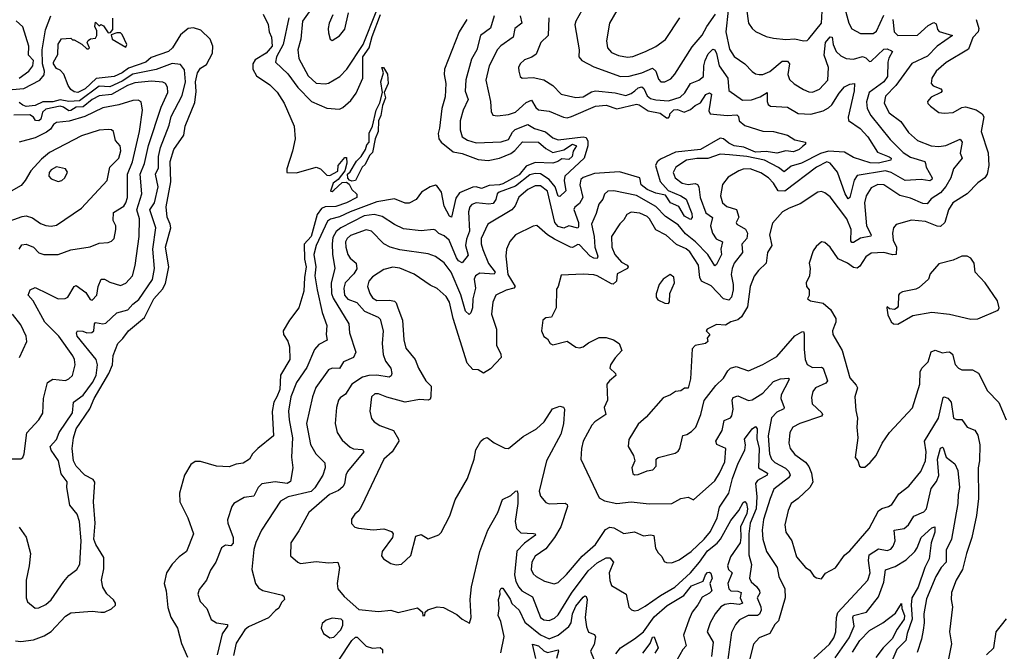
# Model space of a CAD drawing. Extents: x 1245515 to 1420776, y 606314 to 671314.
# Tile 240 of 256: x 1369288 to 1374823, y 624475 to 628024. Entities that reach past the tile are written whole.
import ezdxf

# ---------------------------------------------------------------- set-up
doc = ezdxf.new("R2010")
doc.units = 0

msp = doc.modelspace()

# ---------------------------------------------------------------- linework, layer by layer
at = {"layer": '0CON10XD'}
for points in [[(1372465.9, 628105), (1372414.1, 628015.9), (1372409.6, 627995), (1372432.5, 627855), (1372430.8, 627815), (1372448.8, 627795), (1372515, 627758.7), (1372665, 627705.3), (1372715, 627706.3), (1372786.2, 627725), (1372845, 627752.3), (1372865, 627735.4), (1372879.6, 627689.6), (1372892.5, 627675), (1372915, 627675.4), (1372947.8, 627692.2), (1372971.4, 627718.6), (1373069.2, 627870.8), (1373125, 627937.8), (1373150, 627985), (1373199.7, 628055)], [(1373374.6, 628085), (1373385.7, 628005), (1373405, 627974.2), (1373425, 627956.9), (1373485, 627930), (1373525, 627919.4), (1373595, 627913.1), (1373645, 627915.5), (1373695, 627905.6), (1373715, 627907.5), (1373725, 627915.7), (1373794.7, 628005), (1373801.1, 628105)], [(1373920, 628115), (1373948.8, 628005), (1373965, 627972.2), (1374015, 627946.5), (1374085, 627945.5), (1374105, 627960), (1374145, 628048.5)], [(1369245, 627631.5), (1369312.3, 627637.7), (1369400.5, 627685), (1369425, 627713.5), (1369428.4, 627735), (1369417.3, 627775), (1369414.9, 627855), (1369433.1, 627966.9), (1369463.7, 628046.3)], [(1371954.7, 628045), (1371934.1, 627975.9), (1371878.8, 627935), (1371857.8, 627855), (1371827.8, 627802.2), (1371796.1, 627686.1), (1371791.7, 627621.7), (1371808.8, 627575), (1371781.3, 627515), (1371763.8, 627455), (1371764.6, 627404.6), (1371776, 627366), (1371806.2, 627346.2), (1371855, 627332.1), (1371995, 627337.2), (1372035, 627350.9), (1372057.5, 627392.5), (1372073.1, 627406.9), (1372145, 627435.7), (1372182.4, 627412.4), (1372243.8, 627393.8), (1372285, 627360.5), (1372315, 627348.8), (1372455, 627365.9), (1372472.5, 627362.5), (1372481, 627341), (1372481.2, 627315), (1372461.5, 627245), (1372352.8, 627145), (1372349.3, 627120.7), (1372358.3, 627061.7), (1372325, 627030.4), (1372315, 627031.9), (1372297.6, 627085), (1372265.1, 627125.1), (1372215, 627156.9), (1372185, 627160.4), (1372155, 627152.4), (1372075, 627088.3), (1371983.8, 627055), (1371972.7, 627045), (1371965, 627013.3), (1371949, 626991), (1371925, 626986.6), (1371855, 626994), (1371829.4, 626985), (1371818.5, 626971.5), (1371811.2, 626945), (1371817.5, 626835), (1371799.7, 626790.3), (1371794.1, 626755), (1371808.9, 626701.1), (1371775, 626658.2), (1371755, 626668.2), (1371743.1, 626685), (1371701.9, 626785), (1371675, 626809.6), (1371645, 626822.9), (1371625, 626840.5), (1371615, 626844.5), (1371545, 626837.1), (1371445, 626849.4), (1371395, 626873.3), (1371325, 626918.6), (1371280.2, 626929.8), (1371225, 626921), (1371093.9, 626855), (1371066.3, 626833.7), (1371049.2, 626800.8), (1371044, 626765), (1371046.6, 626706.6), (1371059.7, 626625), (1371040, 626545), (1371040.5, 626485), (1371049.9, 626459.9), (1371138.9, 626315), (1371142.5, 626265), (1371178.2, 626155), (1371164.6, 626125.4), (1371108.8, 626101.2), (1371085, 626064.4), (1371044, 626066), (1371025, 626056.9), (1370952.7, 625957.3), (1370934.7, 625905), (1370900, 625755), (1370923.1, 625636.9), (1370953.5, 625585), (1371003.5, 625533.5), (1371005.5, 625505.5), (1370991.8, 625465), (1370947.3, 625392.7), (1370927.5, 625372.5), (1370796.6, 625343.4), (1370755, 625318.5), (1370647.3, 625155), (1370615, 625085.8), (1370605, 625046.7), (1370593.3, 624935), (1370613.1, 624855), (1370631.1, 624831.1), (1370655, 624816.2), (1370765, 624790), (1370773.3, 624785), (1370776.7, 624765), (1370760.8, 624749.2), (1370745, 624716.7), (1370725.5, 624704.5), (1370687.4, 624662.6), (1370575, 624612.3), (1370554.2, 624595), (1370505, 624520.5), (1370490.3, 624450.2)], [(1370656.2, 628055), (1370685, 627997.5), (1370691.2, 627955), (1370703.8, 627925), (1370707.2, 627875), (1370672.9, 627835), (1370611.2, 627798.8), (1370599.5, 627775), (1370598.9, 627745), (1370618.8, 627708.8), (1370695, 627657.5), (1370735, 627616.2), (1370775.7, 627555), (1370830.8, 627425), (1370836.1, 627353.9), (1370822, 627285), (1370790, 627185), (1370790, 627165), (1370845, 627162.5), (1370955, 627196), (1370980, 627185), (1371015, 627150), (1371031.7, 627148.3), (1371076.4, 627173.6), (1371077.5, 627205), (1371115, 627250), (1371125, 627250), (1371127, 627217), (1371116.2, 627173.8), (1371077.5, 627125)], [(1370801.1, 628035), (1370770, 627885), (1370731.9, 627815), (1370725.4, 627785), (1370795, 627720.6), (1370852.2, 627642.2), (1370928.8, 627565), (1371015, 627526.5), (1371085, 627520.6), (1371105, 627530), (1371149.7, 627570.3), (1371179.3, 627610.7), (1371217.3, 627695), (1371217.2, 627815), (1371253.6, 627866.4), (1371269.8, 627930.2), (1371316.4, 628053.6)], [(1372101.5, 628045), (1372110.8, 628005), (1372070.9, 627975), (1372061.5, 627925), (1371992.8, 627877.2), (1371974.4, 627855.6), (1371927.8, 627765), (1371908.2, 627685), (1371934.6, 627565), (1371938.1, 627508.1), (1371948.3, 627488.3), (1371975, 627483.3), (1372035, 627491.6), (1372075, 627504.7), (1372135, 627558.1), (1372165, 627572.1), (1372189.7, 627529.7), (1372205, 627517.2), (1372265, 627509.2), (1372345.4, 627475.4), (1372365, 627473.2), (1372389.7, 627479.7), (1372525, 627538.7), (1372585, 627543.5), (1372645, 627522.3), (1372755, 627548.6), (1372770.8, 627545), (1372821.8, 627511.8), (1372888.4, 627498.4), (1372925, 627473.3), (1372935, 627473.3), (1372943.3, 627485), (1372942, 627495), (1372965, 627518.3), (1372985, 627519.8), (1373023.6, 627503.6), (1373059.9, 627520.1), (1373085, 627542.3), (1373115, 627555.9), (1373145, 627603.9), (1373165, 627612.9), (1373176.8, 627605), (1373162.4, 627512.4), (1373170, 627495), (1373265, 627485.2), (1373318.9, 627488.9), (1373329, 627479), (1373333.5, 627455), (1373365, 627429.3), (1373465, 627398.1), (1373524.7, 627394.7), (1373605, 627375.4), (1373645, 627349.6), (1373705.8, 627335.8), (1373706, 627325), (1373688.3, 627311.7), (1373670, 627295), (1373638.8, 627281.2), (1373595, 627287.1), (1373545, 627274.7), (1373485, 627282.7), (1373425, 627280.1), (1373358, 627308), (1373305, 627315.9), (1373275, 627329.6), (1373245, 627354.8), (1373225, 627357.4), (1373114.6, 627295), (1372975, 627279.8), (1372889.5, 627240.5), (1372871.2, 627225), (1372861.9, 627205), (1372888.8, 627115), (1372933.5, 627063.5), (1373004.6, 627035), (1373035, 627014.6), (1373067.4, 626935), (1373068.2, 626911.8), (1373059.2, 626900.8), (1373025, 626920), (1372993.7, 626973.7), (1372946.4, 626995), (1372918.1, 627038.1), (1372865, 627048.4), (1372815, 627069.3), (1372782.2, 627095), (1372773.3, 627135), (1372659.5, 627169.5), (1372519.5, 627160.5), (1372455, 627138), (1372442.8, 627125), (1372436.4, 627095), (1372453.6, 627025), (1372435, 626991.5), (1372409.4, 626970.6), (1372403.1, 626956.9), (1372429.2, 626885), (1372430.3, 626859.7), (1372425, 626852.3), (1372375.3, 626864.7), (1372347.7, 626852.3), (1372315, 626862.3), (1372295.5, 626885), (1372255, 627060.8), (1372215, 627090), (1372185, 627091), (1372145, 627069.5), (1372094.1, 627025.9), (1372072.8, 626977.2), (1372053.9, 626956.1), (1371920.4, 626875), (1371883.1, 626795), (1371882.6, 626765), (1371892.1, 626732.1), (1371924.2, 626654.2), (1371961.3, 626605), (1371955, 626594.7), (1371875, 626599.8), (1371850.7, 626585), (1371843.3, 626565), (1371849.7, 626515), (1371834.5, 626455), (1371833.9, 626405), (1371825, 626376.4), (1371815, 626367.7), (1371795, 626386.9), (1371768.5, 626478.5), (1371713.2, 626605), (1371675, 626657.3), (1371625, 626693.9), (1371585, 626708.6), (1371425, 626730.6), (1371370, 626745), (1371335, 626763.8), (1371266, 626836), (1371235, 626843.3), (1371148.3, 626811.7), (1371128.9, 626795), (1371120, 626775), (1371120.6, 626745), (1371132, 626705), (1371145, 626683.2), (1371180, 626655), (1371183.4, 626623.4), (1371166.5, 626595), (1371118, 626545), (1371109.6, 626515), (1371114.4, 626475), (1371133.4, 626453.4), (1371183.8, 626433.8), (1371226.7, 626386.7), (1371302.8, 626352.8), (1371315, 626341.1), (1371331.6, 626275), (1371326, 626205), (1371332.1, 626142.1), (1371344.6, 626105), (1371373.8, 626065), (1371379.6, 626035), (1371377.1, 626022.9), (1371365.3, 626014.7), (1371295, 626026.7), (1371250, 626025), (1371215, 626015.3), (1371155, 625975.4), (1371120.4, 625919.6), (1371090.5, 625899.5), (1371079.5, 625885), (1371069.6, 625845), (1371062.3, 625755), (1371073.6, 625705), (1371101.1, 625661.1), (1371145, 625621.8), (1371165, 625612.7), (1371215, 625607.9), (1371222.9, 625595), (1371131.5, 625485), (1371121.8, 625465), (1371114, 625415), (1371105, 625398.8), (1371080.8, 625379.1), (1371029.5, 625355), (1370913.6, 625255), (1370858.1, 625151.9), (1370812.7, 625085), (1370811.1, 625011.1), (1370851.2, 624975), (1370867.5, 624967.5), (1370955, 624979.6), (1371025, 624971.2), (1371076.2, 624975), (1371086.4, 624946.4), (1371072, 624855), (1371077.3, 624825), (1371113, 624783), (1371195, 624709.5), (1371305, 624698.1), (1371375, 624705.6), (1371415, 624692.3), (1371525, 624718.8), (1371552.5, 624695), (1371555, 624673.3), (1371566.2, 624675), (1371567.5, 624695), (1371582.7, 624707.3), (1371635, 624724.4), (1371670.6, 624720.6), (1371745, 624682), (1371775, 624656), (1371817, 624633), (1371826.2, 624665), (1371821.2, 624765), (1371827.1, 624837.1), (1371874.1, 625035.9), (1371919.5, 625155), (1371975.4, 625255), (1372003.1, 625326.9), (1372048.9, 625351.1), (1372075, 625373.8), (1372085, 625376.7), (1372088.8, 625358.8), (1372087.5, 625305), (1372072.9, 625205), (1372080.3, 625165), (1372105, 625141.1), (1372176.8, 625136.8), (1372186.7, 625135), (1372187.3, 625127.3), (1372125, 625083.2), (1372082.7, 625037.3), (1372070, 624905), (1372077.7, 624867.7), (1372093.6, 624835), (1372111.8, 624815), (1372170.2, 624780.2), (1372215, 624664.6), (1372235, 624651.2), (1372265, 624648.6), (1372295, 624660.3), (1372315, 624678.9), (1372389.3, 624800.7), (1372483.6, 624926.4), (1372535, 624970.9), (1372585, 624999.2), (1372605, 625000.6), (1372626.9, 624975), (1372602.5, 624915), (1372605, 624872.5), (1372614.5, 624844.5), (1372696.6, 624796.6), (1372712.1, 624722.1), (1372726.8, 624706.8), (1372745, 624701.4), (1372765, 624705.7), (1372805, 624727.5), (1372891.3, 624788.7), (1372971.6, 624835), (1373058.1, 624915), (1373110, 624975), (1373155, 625040), (1373208.5, 625081.5), (1373228.5, 625105), (1373285, 625210), (1373330.8, 625265), (1373355, 625311.4), (1373365, 625317.1), (1373374.4, 625305), (1373380, 625275), (1373375, 625249.1), (1373339.6, 625175), (1373342.7, 625115), (1373337.9, 625085), (1373283.1, 625005), (1373266.7, 624955), (1373272.7, 624935), (1373292.8, 624915), (1373268.6, 624855), (1373273.6, 624825), (1373285, 624814.4), (1373325, 624813.2), (1373343.8, 624805), (1373338, 624775), (1373352.1, 624745), (1373335, 624737.1), (1373285, 624744.1), (1373251.4, 624738.6), (1373230, 624725), (1373198.2, 624685), (1373170, 624635), (1373153.6, 624585), (1373185.5, 624525.5), (1373176.3, 624445)], [(1370925, 628081.9), (1370877.9, 628015), (1370867.8, 627915), (1370852.4, 627855), (1370856.7, 627805), (1370909.3, 627709.3), (1370955, 627667.5), (1371005, 627662.7), (1371025, 627666.7), (1371087.1, 627705), (1371126.7, 627745), (1371218.9, 627885), (1371292, 628068)], [(1371049.1, 628050.9), (1371027.1, 628005), (1371021.4, 627975), (1371025, 627950), (1371034.1, 627914.1), (1371045, 627907.5), (1371085, 627934), (1371115, 627971.2), (1371137.3, 628062.7)], [(1373270.6, 628075), (1373258.4, 627955), (1373278.5, 627858.5), (1373305, 627816.4), (1373365, 627776.7), (1373405, 627732.5), (1373425, 627720), (1373445, 627716.2), (1373465, 627716.2), (1373505, 627732.4), (1373575, 627790), (1373605, 627791.2), (1373616, 627775), (1373605.3, 627715), (1373615, 627687.1), (1373642.6, 627662.6), (1373695, 627632.1), (1373725, 627618.8), (1373745, 627617.5), (1373785, 627633.6), (1373830.8, 627685), (1373834.1, 627755), (1373811, 627825), (1373817.4, 627895), (1373845, 627927.5), (1373856.2, 627926.2), (1373860.3, 627885), (1373878.6, 627845), (1373905, 627820.3), (1373935, 627805.4), (1373975, 627802.7), (1374026.4, 627816.4), (1374045, 627809.1), (1374065, 627789.4), (1374075, 627791.1), (1374145, 627858), (1374165, 627859.3), (1374188.9, 627848.9), (1374194.2, 627845), (1374173.1, 627806.9), (1374168, 627785), (1374166.1, 627705), (1374145, 627674.5), (1374064, 627615), (1374047.8, 627562.2), (1374051.6, 627525), (1374072.6, 627485), (1374181.2, 627351.2), (1374255, 627277.4), (1374295, 627251.7), (1374376.5, 627226.5), (1374380, 627215), (1374383.8, 627195), (1374416.9, 627135), (1374416.4, 627125), (1374405, 627119.1), (1374355, 627125.8), (1374265, 627120.9), (1374186.8, 627165), (1374155, 627174), (1373995, 627147.6), (1373978.5, 627121.5), (1373955, 627024), (1373945, 627016.7), (1373928.3, 627045), (1373885, 627166.2), (1373845, 627217.5), (1373825.5, 627225.5), (1373767.3, 627195), (1373590.2, 627059.8), (1373551.6, 627061.6), (1373525, 627105.4), (1373497.3, 627135), (1373455, 627164.2), (1373395, 627185.2), (1373355, 627183.8), (1373330.5, 627175), (1373270.1, 627139.9), (1373238.6, 627098.6), (1373228.5, 627035), (1373238.8, 626995), (1373262.9, 626975), (1373317.3, 626957.3), (1373330, 626915), (1373315.6, 626885), (1373318.6, 626875), (1373367.6, 626847.6), (1373380.2, 626825), (1373375.6, 626794.4), (1373348.1, 626761.9), (1373351.6, 626715), (1373305, 626656.5), (1373293.3, 626625), (1373287.3, 626592.7), (1373299.1, 626535), (1373298.5, 626505), (1373290, 626465), (1373275, 626447.9), (1373245, 626455.3), (1373175, 626528), (1373120, 626555), (1373110.7, 626575), (1373104.4, 626644.4), (1373055, 626720), (1373035, 626736.3), (1372980.4, 626760.4), (1372922.3, 626812.3), (1372865, 626842.7), (1372828.8, 626905), (1372815, 626917.8), (1372775, 626935.9), (1372725, 626942.2), (1372701.1, 626928.9), (1372685, 626899.2), (1372662.4, 626877.6), (1372615.5, 626805), (1372617.7, 626745), (1372633.6, 626705), (1372672, 626662), (1372703.3, 626645), (1372709.1, 626635), (1372704, 626626), (1372647.1, 626595), (1372643.5, 626555), (1372625, 626538.4), (1372615, 626538.8), (1372535, 626585.4), (1372515, 626590), (1372455, 626594.6), (1372332.5, 626587.5), (1372316, 626525), (1372305, 626510), (1372303.1, 626405), (1372277.7, 626352.3), (1372245, 626348.8), (1372228.8, 626335), (1372221.2, 626275), (1372235, 626243.3), (1372255, 626230), (1372270, 626205), (1372285, 626196), (1372365, 626216.7), (1372414.1, 626184.1), (1372435, 626180.6), (1372455, 626185.7), (1372485, 626208.9), (1372545, 626237.3), (1372585, 626237.5), (1372625.4, 626225.4), (1372658, 626205), (1372672.9, 626165), (1372635, 626124.3), (1372609.4, 626085), (1372606, 626065), (1372637.5, 626035), (1372640, 626025), (1372602.9, 625995), (1372589.2, 625975), (1372591.8, 625885), (1372574.5, 625845), (1372582.5, 625805), (1372521.2, 625765), (1372504, 625745), (1372455.8, 625655), (1372445.8, 625615), (1372442.9, 625555), (1372546.4, 625336.4), (1372575, 625320), (1372645, 625305.4), (1372725, 625313.8), (1372826.2, 625303.8), (1372955, 625304.5), (1373005, 625332.9), (1373045, 625340), (1373075, 625326), (1373195, 625432.1), (1373222.4, 625475), (1373251.1, 625538.9), (1373258.1, 625615), (1373207.5, 625637.5), (1373201.4, 625655), (1373237.8, 625715), (1373248.5, 625771.5), (1373283.3, 625786.7), (1373291.7, 625798.3), (1373298.6, 625835), (1373292.6, 625885), (1373299.2, 625900.8), (1373325, 625910.9), (1373385, 625884.1), (1373405, 625887.3), (1373465, 625925.4), (1373525, 625990), (1373565.3, 626005.3), (1373609.7, 626009.7), (1373613.8, 626005), (1373609.4, 625995), (1373568, 625915), (1373567.3, 625895), (1373585.3, 625845), (1373583.4, 625836.6), (1373545, 625818.5), (1373515, 625787.2), (1373496, 625685), (1373503.9, 625585), (1373514.7, 625555), (1373533.1, 625535), (1373593.5, 625503.5), (1373611.2, 625485), (1373618.5, 625465), (1373610, 625450), (1373527.7, 625385), (1373506.1, 625333.9), (1373470, 625215), (1373462.7, 625155), (1373464.8, 625105), (1373485.6, 625035.6), (1373547.1, 624945), (1373554.8, 624894.8), (1373589.6, 624825), (1373591.2, 624775), (1373554.6, 624645), (1373533.9, 624625), (1373505, 624575.6), (1373445, 624551.1), (1373412.5, 624515), (1373384.7, 624405)], [(1372645.4, 628075), (1372604.6, 628005), (1372586.8, 627905), (1372593.1, 627865), (1372615, 627839.1), (1372655, 627822), (1372705, 627813.3), (1372735, 627818), (1372805.3, 627844.7), (1372865, 627873.8), (1372918, 627912), (1372999.6, 628035)], [(1369265, 624533.5), (1369295, 624528.9), (1369365, 624539.7), (1369425, 624561.6), (1369464.5, 624585.5), (1369545, 624672.2), (1369575, 624690.9), (1369695, 624699.6), (1369745, 624694.6), (1369765, 624693.8), (1369805, 624713.8), (1369825.9, 624734.1), (1369827.5, 624745), (1369815, 624764.4), (1369777.2, 624797.2), (1369754.7, 624835), (1369747.9, 624875), (1369761.5, 624938.5), (1369761.6, 625001.6), (1369716.9, 625075), (1369705.3, 625105), (1369712.7, 625195), (1369703.3, 625315), (1369711.1, 625425), (1369700.6, 625440.6), (1369654.6, 625465), (1369605.4, 625515), (1369590.3, 625545), (1369583.3, 625615), (1369590.4, 625675), (1369605.4, 625725), (1369683.1, 625836.9), (1369706.6, 625895), (1369788.6, 626035), (1369809.6, 626085), (1369813.3, 626136.7), (1369839.1, 626205), (1369868.2, 626231.8), (1369900.5, 626275), (1369989.7, 626350.3), (1370042.2, 626455), (1370090.3, 626509.7), (1370107.9, 626542.1), (1370127, 626635), (1370108.4, 626745), (1370137.3, 626855), (1370134.7, 626874.7), (1370116.4, 626913.6), (1370111.5, 626971.5), (1370137.8, 627112.2), (1370133.6, 627226.4), (1370155.5, 627295), (1370211.5, 627375), (1370218.5, 627425), (1370271.9, 627558.1), (1370280.8, 627620.8), (1370275.6, 627675), (1370288.1, 627725), (1370305, 627751.1), (1370338.5, 627771.5), (1370372.9, 627835), (1370373.1, 627875), (1370359.4, 627915), (1370305.5, 627965.5), (1370265, 627978.1), (1370235, 627973.6), (1370191.7, 627938.3), (1370146.4, 627865), (1370125, 627845.5), (1370028, 627812), (1369996.9, 627785), (1369898.9, 627751.1), (1369864.2, 627725), (1369820, 627705), (1369717.3, 627692.7), (1369655.4, 627635), (1369615, 627613.9), (1369595, 627618.8), (1369575, 627632.5), (1369560, 627655), (1369537, 627717), (1369515, 627740), (1369495, 627750), (1369477.5, 627775), (1369477.5, 627785), (1369502.3, 627827.7), (1369503.8, 627886.2), (1369523.9, 627916.1), (1369575, 627920), (1369585, 627910), (1369595, 627910), (1369637, 627887), (1369665, 627860), (1369675, 627860), (1369680, 627865), (1369667.5, 627895), (1369672.3, 627907.7), (1369686.7, 627916.7), (1369715, 627920), (1369722.5, 627935), (1369721.7, 627961.7), (1369710, 627985), (1369715, 628010), (1369735, 627990), (1369745, 627997.5), (1369759.3, 627989.3), (1369785, 627950), (1369798.3, 627951.7), (1369811.7, 627968.3), (1369811.7, 628031.7)], [(1369285, 627696.2), (1369340, 627735), (1369362.3, 627765), (1369365.3, 627795), (1369338.5, 627825), (1369338.8, 627875), (1369305, 627983.8), (1369267.7, 628017.7)], [(1371800.8, 628025), (1371759.1, 627955), (1371675.9, 627745), (1371674.1, 627715), (1371683.7, 627665), (1371680.4, 627589.6), (1371661.1, 627525), (1371648.8, 627415), (1371639.8, 627385), (1371643.7, 627353.7), (1371657.6, 627335), (1371725, 627280.7), (1371775, 627271.7), (1371865, 627238.6), (1371922.5, 627232.5), (1371985, 627245.8), (1372048.7, 627271.3), (1372072, 627288), (1372115, 627336.9), (1372205, 627335.2), (1372245, 627300.4), (1372285, 627277.9), (1372346.7, 627293.3), (1372395, 627324.6), (1372418.9, 627315), (1372399.4, 627285), (1372394.3, 627255), (1372375, 627237.5), (1372335, 627242.2), (1372313.4, 627226.6), (1372285, 627217.1), (1372185, 627221.6), (1372135, 627200.5), (1372095, 627152.2), (1372005, 627102), (1371985, 627095.1), (1371927.4, 627092.6), (1371885, 627075.9), (1371855, 627085.4), (1371835, 627083.2), (1371759.7, 627050.3), (1371739.5, 627020.5), (1371715, 626914), (1371705, 626920), (1371675, 626975.8), (1371658.8, 627055), (1371635, 627089.2), (1371625, 627093.9), (1371596.4, 627085), (1371547.1, 627055), (1371517.4, 627012.6), (1371476.7, 626993.3), (1371455, 626993), (1371395, 627017.2), (1371295, 626999.7), (1371146, 626945), (1371085, 626916.2), (1371035, 626903.7), (1371017.6, 626892.4), (1370954.4, 626755), (1370942.4, 626705), (1370952.5, 626635), (1370947.6, 626585), (1370960, 626505), (1370988.8, 626378.8), (1371015.4, 626304.6), (1371010.7, 626255), (1371016.4, 626223.6), (1370970.4, 626199.6), (1370945, 626170.4), (1370901.4, 626068.6), (1370845, 625985.5), (1370813, 625905), (1370798.8, 625825), (1370802.3, 625775), (1370822.5, 625675), (1370815.3, 625565.3), (1370823.3, 625505), (1370810.9, 625429.1), (1370792.4, 625417.6), (1370725, 625426.6), (1370650, 625415), (1370629.2, 625395), (1370605, 625345.7), (1370550.2, 625339.8), (1370492, 625305), (1370481.2, 625288.8), (1370456.8, 625213.2), (1370457.8, 625195), (1370487.3, 625115), (1370488.2, 625081.8), (1370475, 625068.1), (1370445, 625070.5), (1370423.1, 625056.9), (1370391.1, 624975), (1370360.2, 624929.8), (1370338.1, 624875), (1370297.3, 624822.7), (1370290, 624795), (1370302.5, 624755), (1370340.6, 624715), (1370365, 624654.2), (1370394.6, 624634.6), (1370456.5, 624625), (1370456.1, 624615), (1370426.7, 624573.3), (1370398.3, 624455)], [(1372262.3, 628035), (1372259.5, 627935), (1372218.6, 627895), (1372190.7, 627829.3), (1372167.3, 627812.7), (1372125, 627797.8), (1372100.8, 627775), (1372092.5, 627755), (1372094.1, 627734.1), (1372101.2, 627705), (1372112.5, 627695), (1372175, 627698.5), (1372235, 627685.6), (1372285, 627653.5), (1372331.8, 627605), (1372415, 627585.9), (1372455, 627590.3), (1372502.2, 627617.8), (1372525, 627623.5), (1372635, 627612.4), (1372695, 627598.6), (1372725, 627608.3), (1372746.3, 627625), (1372765, 627641.5), (1372786, 627646), (1372797, 627637), (1372815.7, 627595.7), (1372835, 627581.7), (1372863.4, 627573.4), (1372935, 627568.4), (1373001.4, 627588.6), (1373027.9, 627612.1), (1373059.6, 627665), (1373105, 627683.5), (1373131.2, 627705), (1373133.8, 627765), (1373141.1, 627795), (1373158.6, 627831.4), (1373185, 627858.5), (1373195, 627854.4), (1373205, 627834.4), (1373219.8, 627765), (1373269.3, 627695), (1373275, 627626.7), (1373350.9, 627570.9), (1373402.7, 627572.7), (1373449.8, 627590.2), (1373490, 627615), (1373489.1, 627565), (1373496.5, 627546.5), (1373508.3, 627538.3), (1373605, 627531.8), (1373665, 627496.6), (1373735, 627493.6), (1373805, 627512.5), (1373835, 627527.8), (1373852.9, 627545), (1373895, 627610.9), (1373925, 627647.5), (1373955, 627661.2), (1373980, 627665), (1373978.3, 627625), (1373945.3, 627475.3), (1373947.5, 627457.5), (1374012, 627412), (1374056, 627366), (1374109.5, 627279.5), (1374175, 627253.6), (1374186.4, 627245), (1374185.7, 627235), (1374115, 627218.3), (1374068.8, 627218.8), (1373975, 627250), (1373925, 627279.1), (1373835, 627284.8), (1373788.9, 627271.1), (1373683, 627217), (1373625, 627200.9), (1373585, 627169.3), (1373553.4, 627193.4), (1373475, 627235.1), (1373375, 627255.4), (1373277.5, 627265), (1373225, 627268.4), (1373156.1, 627243.9), (1373095, 627244.8), (1373035.7, 627235), (1372977.1, 627195), (1372961.3, 627165), (1372972.3, 627135), (1373011.9, 627105), (1373045, 627097.4), (1373085, 627104.2), (1373097.7, 627097.7), (1373105.2, 627085), (1373113.1, 627025), (1373145, 626938.2), (1373182.7, 626912.7), (1373171.6, 626865), (1373182.1, 626825), (1373203.2, 626793.2), (1373238.9, 626775), (1373229.5, 626735), (1373233.6, 626705), (1373205, 626647.8), (1373195, 626640), (1373157, 626705), (1373086.8, 626775), (1373030, 626820), (1372990.3, 626870.3), (1372918.1, 626918.1), (1372863.9, 626975), (1372755.1, 627035.1), (1372627.2, 627062.8), (1372595, 627060.5), (1372575.9, 627044.1), (1372566.9, 627015), (1372543.3, 626986.7), (1372529.6, 626935), (1372502.1, 626875), (1372517, 626805), (1372520.7, 626745), (1372537.8, 626695), (1372535, 626682.7), (1372515, 626683.6), (1372495.3, 626695), (1372435, 626758.2), (1372425, 626760.4), (1372395, 626744.6), (1372385, 626745.3), (1372295, 626790.8), (1372255.2, 626815.2), (1372195, 626867.5), (1372175, 626864.2), (1372075.6, 626815), (1372042.6, 626777.4), (1372025.3, 626734.7), (1372020.8, 626695), (1372031.9, 626591.9), (1372072.9, 626525), (1372065, 626514.6), (1372023.2, 626503.2), (1371964.2, 626475), (1371947.1, 626437.1), (1371940.9, 626369.1), (1371967.9, 626285), (1371967.9, 626195), (1371992.5, 626145), (1371994, 626126), (1371935, 626061.2), (1371895, 626036.7), (1371865, 626056.2), (1371835, 626058.8), (1371803.1, 626093.1), (1371725.7, 626345), (1371705, 626437.1), (1371685, 626468.5), (1371635, 626513.2), (1371595, 626531.5), (1371505, 626593.8), (1371425, 626628.1), (1371385, 626632.6), (1371335, 626620), (1371271.2, 626578.8), (1371250.6, 626555), (1371243.5, 626525), (1371256.8, 626485), (1371270.5, 626460.5), (1371295, 626445.7), (1371367.8, 626447.8), (1371395, 626442.1), (1371405, 626432.5), (1371414.5, 626405.5), (1371440.6, 626335), (1371448.2, 626225), (1371458.8, 626178.8), (1371510.4, 626115), (1371530.9, 626065), (1371572.1, 625995), (1371600.4, 625965), (1371599.7, 625905), (1371595, 625891.5), (1371585, 625886.2), (1371535, 625888.9), (1371455, 625875.4), (1371352.7, 625902.7), (1371305, 625921.8), (1371285, 625921.8), (1371265.6, 625905), (1371256.7, 625825), (1371265, 625783.8), (1371280, 625765), (1371313.2, 625743.2), (1371388.8, 625715), (1371417.6, 625667.6), (1371419.5, 625655), (1371382.5, 625595), (1371335, 625554.4), (1371209.2, 625290.9), (1371195.3, 625264.8), (1371172.9, 625245), (1371153.6, 625216.4), (1371153.4, 625193.4), (1371173, 625173), (1371192.7, 625167.3), (1371275, 625156.8), (1371335, 625162.7), (1371378.3, 625148.3), (1371387.5, 625135), (1371384.3, 625115), (1371326, 625035), (1371321.7, 625011.7), (1371333.3, 624995), (1371375, 624967.5), (1371405, 624960), (1371435, 624964.3), (1371486.9, 625013.1), (1371515, 625122), (1371545, 625130.8), (1371585, 625107.5), (1371645, 625129.2), (1371658.1, 625141.9), (1371706.7, 625235), (1371736, 625325), (1371805.6, 625445), (1371843.1, 625555), (1371852.4, 625607.6), (1371881.2, 625655), (1371895, 625668.8), (1371916.1, 625676.1), (1371955.8, 625645.8), (1372015, 625616), (1372035.7, 625614.3), (1372118.6, 625681.4), (1372192.9, 625725), (1372236.7, 625763.3), (1372283.2, 625836.8), (1372325, 625852.5), (1372345, 625846.2), (1372350, 625835), (1372345, 625753.3), (1372330.7, 625695), (1372248.8, 625545), (1372208.9, 625375), (1372215, 625346.7), (1372245, 625311.2), (1372265, 625302.5), (1372355, 625306.4), (1372365, 625299.2), (1372367.9, 625287.9), (1372329.4, 625175), (1372295.3, 625115), (1372245, 625049.6), (1372185, 625010), (1372166.7, 624975), (1372164.1, 624935), (1372175, 624910.6), (1372191.4, 624895), (1372239.2, 624869.2), (1372293.4, 624853.4), (1372315, 624862.2), (1372362.9, 624907.1), (1372449.8, 625010.2), (1372525, 625075.4), (1372580.9, 625159.1), (1372605, 625172.9), (1372627.7, 625167.7), (1372685, 625137.5), (1372745, 625145.3), (1372795, 625123.1), (1372835, 625128.9), (1372853.8, 625125), (1372862.5, 625055), (1372877.6, 625027.6), (1372897.9, 625007.9), (1372910.2, 624980.2), (1372925, 624972.9), (1372955, 624972.5), (1372995, 624987.8), (1373062.1, 625035), (1373136.7, 625105), (1373171.9, 625148.1), (1373209.8, 625225), (1373222, 625285), (1373275, 625363.1), (1373295.1, 625444.9), (1373327.3, 625532.7), (1373364.6, 625605.4), (1373367.7, 625635), (1373362.6, 625667.4), (1373405, 625725.5), (1373425, 625737.5), (1373434.6, 625724.6), (1373431.7, 625668.3), (1373445.5, 625615), (1373441.6, 625505), (1373492.5, 625475), (1373490.5, 625465), (1373435.4, 625434.6), (1373425, 625416.7), (1373432.8, 625345), (1373428.8, 625275), (1373393.9, 625193.9), (1373386.4, 625135), (1373386.8, 625016.8), (1373401.7, 624961.7), (1373390.8, 624885), (1373400, 624865), (1373429.2, 624839.2), (1373446, 624815), (1373448, 624802), (1373434.7, 624775), (1373454.8, 624725), (1373455.9, 624705), (1373446.9, 624683.1), (1373435, 624675.2), (1373383.7, 624676.3), (1373335, 624652.1), (1373311.2, 624625), (1373289.8, 624580.2), (1373267.5, 624415)], [(1374196.1, 628025), (1374204.3, 627955), (1374225, 627934.2), (1374335, 627936.5), (1374395, 627990.8), (1374427.2, 628007.2), (1374440.2, 628000.2), (1374448.1, 627968.1), (1374456.9, 627956.9), (1374532, 627935), (1374445, 627874.4), (1374390.9, 627819.1), (1374302.6, 627777.4), (1374212.8, 627655), (1374154.8, 627595), (1374148.5, 627555), (1374175, 627500.6), (1374241.2, 627451.2), (1374285, 627389.5), (1374335, 627345.5), (1374411.2, 627315), (1374455, 627311.4), (1374495, 627317.4), (1374575, 627352.5), (1374586.3, 627335), (1374575.5, 627274.5), (1374585.4, 627245), (1374537.6, 627185), (1374521.6, 627135), (1374493.8, 627086.2), (1374465, 627051.9), (1374411.9, 627018.1), (1374390.1, 626989.9), (1374365, 626991.3), (1374295, 627021.7), (1374235, 627036.1), (1374145, 627096.8), (1374111.7, 627098.3), (1374075, 627078.2), (1374046.2, 627035), (1374037.1, 626995), (1374048.1, 626865), (1374073.8, 626815), (1374072.1, 626807.9), (1374015, 626796.3), (1373975, 626771.5), (1373965, 626772.5), (1373960.9, 626780.9), (1373961.9, 626845), (1373937.1, 626905), (1373845, 627028.5), (1373815, 627051.5), (1373795, 627057.8), (1373775, 627054.4), (1373675, 626990), (1373614.2, 626965), (1373576, 626944), (1373520.4, 626879.6), (1373502.5, 626815), (1373516.2, 626755), (1373492.1, 626715), (1373484.4, 626655), (1373441.1, 626615), (1373417.7, 626582.3), (1373395.3, 626524.7), (1373378.8, 626411.2), (1373346.6, 626353.4), (1373325, 626336.6), (1373285, 626326.7), (1373255, 626307.1), (1373205, 626311.2), (1373152.5, 626285), (1373147.5, 626275), (1373167.5, 626255), (1373152.5, 626235), (1373156.7, 626215), (1373142.5, 626205), (1373085, 626192.3), (1373068.8, 626175), (1373059.5, 626005), (1373045, 625952.5), (1373025, 625952.5), (1373005, 625937.5), (1372975, 625933.8), (1372946.7, 625915), (1372905, 625898.8), (1372809.3, 625790.7), (1372765, 625751.4), (1372711.9, 625665), (1372707.8, 625625), (1372739.2, 625575), (1372745.9, 625545.9), (1372729.5, 625505), (1372735, 625473.3), (1372745, 625465.8), (1372765, 625467.5), (1372815, 625488.9), (1372847.5, 625495), (1372866.7, 625515), (1372866.7, 625555), (1372877, 625563), (1372972.3, 625587.7), (1372989.8, 625600.2), (1372998.3, 625615), (1373015, 625688), (1373037.7, 625692.3), (1373065, 625709.2), (1373088.9, 625735), (1373116.5, 625805), (1373135.5, 625884.5), (1373201.4, 625968.6), (1373245, 626010), (1373268.7, 626051.3), (1373284.1, 626065.9), (1373315, 626074.6), (1373385, 626050.5), (1373465, 626085.4), (1373545, 626130.5), (1373645, 626246.8), (1373685, 626269.4), (1373695, 626271.2), (1373698.9, 626258.9), (1373697.5, 626172.5), (1373702.9, 626115), (1373715, 626086.9), (1373745, 626070), (1373795, 626070.4), (1373805, 626065.6), (1373828.9, 625995), (1373819.2, 625980.8), (1373761.1, 625955), (1373746.7, 625935), (1373738.7, 625901.3), (1373743.5, 625865), (1373796.7, 625815), (1373800.6, 625805), (1373795, 625796), (1373674.3, 625755.7), (1373635, 625734.4), (1373618.2, 625705), (1373612.7, 625645), (1373619.6, 625615), (1373645, 625580), (1373705, 625537.8), (1373725, 625512.9), (1373740, 625475), (1373746.4, 625425), (1373730.6, 625395), (1373665, 625333.1), (1373624.6, 625305), (1373607.7, 625265), (1373588.5, 625185), (1373594.4, 625145), (1373628.2, 625095), (1373654.4, 625005), (1373705, 624946), (1373730.7, 624930.7), (1373752.5, 624897.5)], [(1374664.6, 628025), (1374679.4, 627975), (1374675.4, 627955), (1374646.4, 627923.6), (1374621.3, 627858.7), (1374496, 627784), (1374440, 627735), (1374415.5, 627695), (1374411.4, 627665), (1374422.2, 627652.2), (1374466.2, 627635), (1374474, 627625), (1374467.1, 627615), (1374411.5, 627588.5), (1374390.6, 627565), (1374392.7, 627552.7), (1374407.4, 627537.4), (1374455, 627503.3), (1374485, 627498.9), (1374535, 627502.2), (1374585, 627530), (1374605, 627534.4), (1374665, 627516.9), (1374699.2, 627495), (1374708.5, 627478.5), (1374693.1, 627395), (1374732.2, 627275), (1374735.6, 627204.4), (1374727.5, 627155), (1374713.8, 627135), (1374675, 627107.5), (1374615, 627045.5), (1374534.4, 626995), (1374508.5, 626955), (1374487.8, 626885), (1374465, 626862.6), (1374445, 626863.6), (1374379.2, 626889.2), (1374301.7, 626898.3), (1374215, 626872.9), (1374200.5, 626855), (1374193.9, 626825), (1374198.7, 626785), (1374216.5, 626745), (1374215.3, 626704.7), (1374197.3, 626702.7), (1374145, 626714.8), (1374075, 626712.2), (1374045, 626690.5), (1374011.4, 626638.6), (1373995, 626628.1), (1373975, 626631.8), (1373941.9, 626655), (1373889.2, 626679.2), (1373845, 626746.2), (1373815, 626771.2), (1373795, 626776.2), (1373765, 626750), (1373748.8, 626725), (1373726, 626655), (1373732, 626625), (1373728, 626585), (1373709.4, 626545), (1373710.8, 626525), (1373726.2, 626505), (1373726.4, 626473.6), (1373717.5, 626455), (1373733.4, 626443.4), (1373805, 626431.8), (1373845.9, 626395.9), (1373875.5, 626345), (1373876.4, 626325), (1373868.5, 626305), (1373856.9, 626275), (1373859.4, 626255), (1373911.5, 626165), (1373955, 626011.2), (1373990.9, 625970.9), (1373997.1, 625955), (1373982.9, 625905), (1373987.8, 625827.8), (1373998, 625785), (1373993.3, 625735), (1374000, 625675), (1373984.2, 625564.2), (1373998.8, 625545), (1374008.8, 625515), (1374018.8, 625508.8), (1374039.7, 625510.3), (1374069.2, 625535), (1374102.5, 625575), (1374136.6, 625643.4), (1374177.1, 625705), (1374306.4, 625843.6), (1374348.9, 625975), (1374349.2, 626045), (1374360, 626065), (1374395, 626102), (1374411.8, 626158.2), (1374433.8, 626166.2), (1374475, 626152.8), (1374495.3, 626154.7), (1374515, 626156.9), (1374532.5, 626145), (1374547.1, 626087.1), (1374566.2, 626065), (1374585, 626057.1), (1374645, 626055.7), (1374678, 626038), (1374729.1, 625939.1), (1374791.9, 625871.9), (1374832.7, 625775)], [(1369885, 627870), (1369890, 627885), (1369865, 627940), (1369855, 627950), (1369835, 627950), (1369801.7, 627938.3), (1369807.5, 627915), (1369885, 627870)], [(1369285, 625172), (1369325, 625116.7), (1369349.4, 625025), (1369341.9, 624955), (1369324.4, 624875), (1369324.4, 624775), (1369332.2, 624752.2), (1369375, 624717.5), (1369395, 624719.2), (1369435, 624738.1), (1369465, 624764.3), (1369536.7, 624866.7), (1369565, 624900), (1369609.2, 624935), (1369625.6, 624965), (1369633, 625095), (1369624.7, 625204.7), (1369610.5, 625245), (1369570.9, 625295), (1369553.5, 625395), (1369555, 625426.7), (1369521.4, 625471.4), (1369505.5, 625545.5), (1369464.2, 625605), (1369458.9, 625625), (1369494.7, 625665), (1369510.5, 625705), (1369584.7, 625815), (1369590, 625875), (1369645.6, 625914.4), (1369697.7, 625985), (1369717.8, 626025), (1369726, 626085), (1369718.3, 626115), (1369611.6, 626245), (1369607.7, 626265), (1369614, 626276), (1369643.3, 626273.3), (1369665, 626264.1), (1369693.2, 626266.8), (1369705, 626276.2), (1369707.8, 626315), (1369715, 626321.5), (1369755, 626314.8), (1369771.7, 626318.3), (1369834.2, 626375.8), (1369896.5, 626393.5), (1369924.1, 626425.9), (1369958.8, 626451.2), (1370035.6, 626564.4), (1370046.5, 626626.5), (1370036.8, 626735), (1370053.3, 626855), (1370020.5, 626955), (1370045.5, 626995), (1370066.8, 627085), (1370051.4, 627155), (1370067.9, 627192.1), (1370068.2, 627255), (1370079.5, 627305), (1370128.4, 627431.6), (1370140.1, 627479.9), (1370202.1, 627597.9), (1370220.7, 627675), (1370215, 627742.5), (1370191.2, 627771.2), (1370145, 627777.5), (1370055, 627744.3), (1369925, 627717.8), (1369865, 627678.5), (1369795, 627647.3), (1369735, 627650.9), (1369625, 627568), (1369565, 627564.3), (1369515, 627574), (1369475, 627562.9), (1369418.5, 627561.5), (1369375, 627542), (1369325, 627536.6), (1369305, 627542.9), (1369285, 627559)], [(1371155, 627115.7), (1371141.9, 627121.9), (1371133.4, 627133.4), (1371130, 627155), (1371145, 627168.6), (1371181.1, 627228.9), (1371207.3, 627255), (1371232.5, 627295), (1371238.9, 627321.1), (1371253.6, 627336.4), (1371252.9, 627387.1), (1371271.8, 627425), (1371292.4, 627515), (1371312.5, 627557.5), (1371327.5, 627615), (1371319, 627675), (1371333.2, 627725), (1371324.6, 627755.4), (1371334.2, 627755.8), (1371355, 627718), (1371358.9, 627665), (1371336.4, 627615), (1371344.6, 627585), (1371328, 627542), (1371319.2, 627485), (1371304.6, 627455.4), (1371304.1, 627395), (1371286.9, 627355), (1371272.1, 627277.9), (1371255, 627261.2), (1371230.6, 627209.4), (1371213.1, 627195), (1371175, 627120), (1371155, 627115.7)], [(1369245, 625555.8), (1369295, 625556.2), (1369305, 625563.3), (1369312.9, 625585), (1369328.2, 625701.8), (1369396.7, 625775), (1369417.4, 625812.6), (1369422.5, 625895), (1369444.7, 625985.3), (1369475.4, 626004.6), (1369545, 625996.2), (1369565, 626005.6), (1369584.6, 626025.4), (1369599.6, 626085), (1369596.4, 626115), (1369586.4, 626135), (1369509.1, 626245), (1369429.3, 626325), (1369363.3, 626443.3), (1369335.5, 626475), (1369347.5, 626505), (1369375, 626519.4), (1369444.7, 626484.7), (1369505, 626455.7), (1369543.4, 626456.6), (1369558, 626465), (1369595, 626524), (1369605, 626530.8), (1369660, 626490), (1369685, 626452.5), (1369695, 626447.5), (1369721.1, 626475), (1369729.6, 626525), (1369746, 626565), (1369765, 626566.2), (1369795, 626548.2), (1369855, 626529.6), (1369885, 626542.7), (1369921.5, 626585), (1369937.3, 626642.7), (1369959.5, 626805), (1369961.6, 626905), (1369946.2, 626955), (1369974.8, 627045), (1369966.3, 627155), (1369989.8, 627215), (1370012.8, 627317.2), (1370082.9, 627532.9), (1370121.3, 627615), (1370119.6, 627645), (1370108.6, 627665), (1370092.3, 627672.3), (1370029, 627679), (1369935, 627669), (1369895, 627654.8), (1369805, 627603.5), (1369735, 627596.5), (1369695, 627575.1), (1369645, 627534.9), (1369605, 627533.1), (1369575, 627513.3), (1369565, 627511.8), (1369535, 627531.9), (1369515, 627537.1), (1369435, 627520.2), (1369415.6, 627505), (1369407.7, 627465), (1369395, 627455.5), (1369376.6, 627456.6), (1369365, 627476.2), (1369345, 627490), (1369255, 627487.6)], [(1369285.4, 626735), (1369300.8, 626759.2), (1369325, 626762.7), (1369365.7, 626745), (1369395, 626714.4), (1369423.7, 626703.7), (1369505, 626704.4), (1369575, 626730.9), (1369685, 626747.8), (1369735, 626768.1), (1369785, 626771.4), (1369805, 626779.2), (1369818.6, 626795), (1369829.1, 626845), (1369828.2, 626865), (1369812.8, 626895), (1369815, 626941.2), (1369873.1, 626976.9), (1369885.2, 626995), (1369893.3, 627025), (1369894.8, 627155), (1369923.2, 627225), (1369961.5, 627395), (1369978.9, 627515), (1369971.5, 627561.5), (1369955, 627571.1), (1369925, 627568.9), (1369845, 627544.8), (1369755, 627527.7), (1369655, 627480), (1369566.3, 627453.7), (1369495, 627446.8), (1369478.8, 627435), (1369461.5, 627408.5), (1369438.1, 627391.9), (1369375, 627359.6), (1369284.6, 627335.4)], [(1369209.2, 626885), (1369301.2, 626918.8), (1369325, 626920.9), (1369360.8, 626910.8), (1369405, 626879.2), (1369435, 626866.8), (1369465, 626863.2), (1369495, 626870), (1369635.7, 626965), (1369779.2, 627120.8), (1369795.3, 627195), (1369845, 627245.6), (1369857.1, 627287.1), (1369852.2, 627315), (1369826.9, 627345), (1369815.6, 627395.6), (1369805, 627404.2), (1369785, 627406.5), (1369735, 627402.5), (1369635, 627372), (1369455, 627276.8), (1369410.7, 627239.3), (1369350.8, 627175), (1369319.2, 627120.9), (1369297.3, 627092.7), (1369226.9, 627053.1)], [(1369505, 627114.4), (1369525, 627121.1), (1369541.4, 627135), (1369557, 627167), (1369545.4, 627185.4), (1369495, 627196.6), (1369465, 627181.1), (1369454.1, 627165), (1369452.1, 627145), (1369465, 627130), (1369505, 627114.4)], [(1371077.5, 627125), (1371050, 627105), (1371035, 627060), (1371045, 627058.8), (1371055, 627066.2), (1371100.2, 627109.8), (1371125, 627110.6), (1371139.7, 627099.7), (1371155, 627070), (1371182.9, 627042.9), (1371184.2, 627025), (1371124.4, 626995), (1371065, 626974.7), (1371005, 626972.9), (1370985, 626963.8), (1370961.3, 626928.7), (1370927, 626805), (1370887.3, 626762.7), (1370888.6, 626678.6), (1370898.3, 626635), (1370888.4, 626575), (1370885, 626497.5), (1370857.1, 626405), (1370804.4, 626335.6), (1370769.2, 626275), (1370771.2, 626255), (1370795, 626217.5), (1370804.2, 626185), (1370806, 626115), (1370753.9, 626026.1), (1370750.6, 625945), (1370733.8, 625905), (1370717.6, 625875), (1370707, 625823), (1370714, 625686), (1370626, 625615), (1370597.5, 625585), (1370580, 625555), (1370545, 625532.5), (1370505, 625526.9), (1370465, 625510.8), (1370395, 625514.4), (1370305, 625540.5), (1370275, 625541.1), (1370250.5, 625525), (1370215.4, 625464.6), (1370186.7, 625363.3), (1370188.7, 625315), (1370234.2, 625225), (1370265.7, 625135), (1370226.5, 625035), (1370185, 625005.8), (1370145.6, 624965), (1370113.2, 624915), (1370100.8, 624855), (1370111.3, 624815), (1370120.2, 624720.2), (1370137.4, 624667.4), (1370174.7, 624604.7), (1370197.6, 624517.6), (1370231.4, 624441.4)], [(1374225, 626313.8), (1374308.3, 626361.7), (1374415, 626381.2), (1374515, 626370), (1374635, 626340.8), (1374675, 626342), (1374789.3, 626390.7), (1374793.3, 626405), (1374785.5, 626445), (1374715.5, 626545.5), (1374660, 626605), (1374654, 626655), (1374635, 626683.3), (1374615, 626696), (1374585, 626695.7), (1374535, 626672), (1374455, 626651.2), (1374406.7, 626595), (1374396.7, 626565), (1374345, 626518.8), (1374325, 626508.8), (1374250, 626495), (1374234.1, 626485.9), (1374227.5, 626475), (1374226, 626415), (1374220, 626405), (1374205, 626396.2), (1374178.3, 626398.3), (1374165, 626410), (1374162.5, 626405), (1374167.5, 626365), (1374186.4, 626326.4), (1374200, 626315), (1374225, 626313.8)], [(1372935, 626430), (1372940.7, 626439.3), (1372942, 626485), (1372970, 626545), (1372965, 626576.7), (1372945, 626591.2), (1372905.8, 626565), (1372883.1, 626535), (1372866.1, 626483.9), (1372866.2, 626465), (1372875, 626450), (1372915, 626431.2), (1372935, 626430)], [(1369287.1, 626125), (1369328.6, 626215), (1369325.5, 626245), (1369295, 626308.8), (1369248.3, 626368.3)], [(1373752.5, 624897.5), (1373766.8, 624886.8), (1373795, 624881.4), (1373817.1, 624912.9), (1373875, 624944.2), (1373924.2, 625015), (1373955, 625040), (1374063.3, 625165), (1374116.5, 625263.5), (1374135, 625278), (1374172.5, 625287.5), (1374191.2, 625298.8), (1374229.8, 625360.2), (1374286.9, 625403.1), (1374353.5, 625485), (1374379.2, 625545), (1374383.7, 625595), (1374374.2, 625655), (1374453, 625785), (1374478.8, 625901.2), (1374485, 625904.2), (1374505, 625896.7), (1374523.6, 625875), (1374538.2, 625785), (1374555, 625777.6), (1374585, 625777.5), (1374613.6, 625733.6), (1374656.7, 625716.7), (1374675, 625690), (1374684.6, 625635), (1374684.4, 625544.4), (1374676.8, 625505), (1374677.6, 625332.4), (1374667.3, 625237.3), (1374640.6, 625115), (1374609.7, 625025), (1374588, 624935), (1374552, 624875), (1374525.4, 624805), (1374524.5, 624765), (1374532.3, 624725), (1374514.4, 624585), (1374526.4, 624516.4), (1374501.9, 624395)], [(1373751.8, 624435), (1373841.1, 624515), (1373865, 624551.1), (1373876.9, 624585), (1373879.4, 624665), (1373887.1, 624692.9), (1374055.5, 624875), (1374068.2, 624915), (1374059.6, 624985), (1374063.2, 625016.8), (1374115, 625050), (1374165, 625040.6), (1374185, 625047.9), (1374198.4, 625065), (1374209.5, 625095), (1374203.8, 625156.2), (1374260, 625165), (1374285, 625186.1), (1374315, 625233.5), (1374371.3, 625258.7), (1374386.5, 625275), (1374411.3, 625388.7), (1374441.5, 625428.5), (1374455, 625462), (1374448.2, 625555), (1374465, 625616.5), (1374475, 625622.2), (1374478.4, 625618.4), (1374495.3, 625565.3), (1374545, 625527.5), (1374561.2, 625491.2), (1374571.5, 625395), (1374562.8, 625355), (1374561.3, 625305), (1374525.3, 625105), (1374496.6, 625043.4), (1374495.3, 624975), (1374467.8, 624945), (1374437.2, 624895), (1374385, 624770), (1374369.8, 624685), (1374373.1, 624635), (1374366.1, 624593.9), (1374357.3, 624542.7), (1374332.8, 624467.2)], [(1374333.4, 625056.6), (1374355, 625113.8), (1374415, 625168.5), (1374433.3, 625173.3), (1374432.7, 625145), (1374411.8, 625085), (1374399.8, 624995), (1374375.7, 624945.7), (1374338.8, 624835), (1374303.9, 624775), (1374299.3, 624735), (1374305.9, 624655), (1374277.1, 624575), (1374269.2, 624535), (1374218.1, 624485), (1374141.2, 624305)], [(1373872.3, 624437.7), (1373950.5, 624549.5), (1373978.3, 624615), (1373971.1, 624665), (1373974.8, 624675), (1374048.2, 624695), (1374115, 624780), (1374146.5, 624863.5), (1374155, 624932.2), (1374209.1, 624950.9), (1374272.2, 624987.8), (1374320.5, 625035), (1374333.4, 625056.6)], [(1372639.2, 624460.8), (1372665.4, 624495), (1372745, 624544.8), (1372795, 624584), (1372855, 624668), (1372928.6, 624731.4), (1373022.3, 624787.7), (1373065, 624841.9), (1373130.7, 624869.3), (1373143.8, 624905), (1373155, 624916.9), (1373165, 624919.1), (1373172.9, 624912.9), (1373181.6, 624885), (1373167.1, 624855), (1373179.1, 624815), (1373165, 624800.5), (1373125, 624779.3), (1373100.5, 624735), (1373068.8, 624695), (1373050.7, 624655), (1373019.2, 624565), (1373035.5, 624505), (1373015.7, 624484.3), (1372965.6, 624395)], [(1371993.1, 624466.9), (1372012.1, 624557.9), (1371991.9, 624641.9), (1371977.3, 624675), (1371984.1, 624715), (1371980.3, 624765), (1371988.2, 624795), (1371986.7, 624815), (1371995, 624829.2), (1372005, 624830), (1372045, 624768.5), (1372053.8, 624743.8), (1372095.3, 624705), (1372127.5, 624637.5), (1372215, 624567.2), (1372265.3, 624545.3), (1372315, 624564.8), (1372376, 624614), (1372388.9, 624635), (1372396, 624685), (1372415, 624729.1), (1372455, 624778.5), (1372465, 624786.5), (1372472.2, 624782.2), (1372477.3, 624765), (1372466.2, 624665), (1372475, 624612), (1372485, 624582.5), (1372520, 624570), (1372525.5, 624555.5), (1372517.6, 624512.4), (1372497.5, 624475), (1372533.8, 624383.8)], [(1373969.6, 624470.4), (1374010.5, 624535), (1374065, 624592.3), (1374140, 624635), (1374210.8, 624689.2), (1374245, 624743.3), (1374247.9, 624715), (1374262.6, 624675), (1374260, 624655), (1374220, 624600), (1374191.8, 624545), (1374142.2, 624495), (1374100.8, 624439.2)], [(1371030.7, 624550.7), (1371055, 624553.3), (1371092.5, 624595), (1371105, 624621.2), (1371105.6, 624645.6), (1371095, 624655.8), (1371045, 624660), (1371010.9, 624649.1), (1370988.3, 624631.7), (1370982.9, 624605), (1370995.8, 624575), (1371030.7, 624550.7)], [(1374722.5, 624455), (1374765, 624493.3), (1374777.5, 624585), (1374807.8, 624622.2), (1374835, 624658)], [(1371082.6, 624425), (1371155, 624536), (1371175, 624553.6), (1371185, 624554.4), (1371235, 624502.9), (1371272.2, 624492.2), (1371315, 624496.2), (1371328.2, 624485), (1371327.3, 624465)], [(1372791.8, 624465), (1372832.3, 624517.7), (1372845, 624553.8), (1372855.5, 624555.5), (1372878, 624495), (1372858.4, 624465)], [(1372190, 624435), (1372171.2, 624515), (1372205, 624505.2), (1372235, 624477), (1372255, 624467.6), (1372315, 624483.8), (1372317.9, 624475), (1372306.1, 624435)]]:
    msp.add_lwpolyline(points, dxfattribs=at)

doc.saveas('drawing.dxf')
